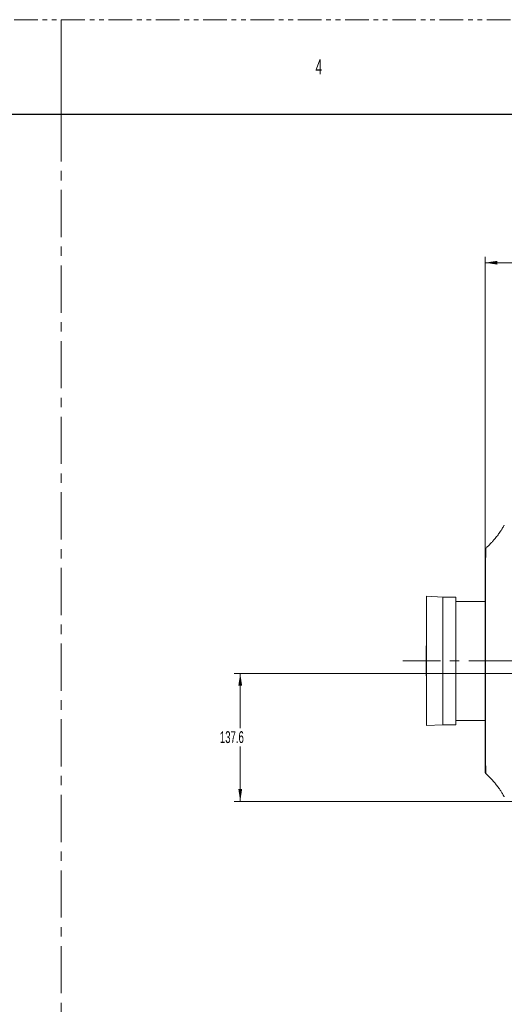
# Model space of a CAD drawing. Header units: millimetres. Extents: x 0 to 1118, y 0 to 864.
# Tile 204 of 248: x 548 to 678, y 599 to 864. Entities that reach past the tile are written whole.
import ezdxf

# ---------------------------------------------------------------- set-up
doc = ezdxf.new("R2010")
doc.units = ezdxf.units.MM
doc.header["$PDSIZE"] = -1
doc.linetypes.add('CENTERX2', pattern=[20.32, 12.7, -2.54, 2.54, -2.54])
doc.linetypes.add('PHANTOM', pattern=[12.7, 6.35, -1.27, 1.27, -1.27, 1.27, -1.27])
doc.styles.add('SLDTEXTSTYLE1', font='TXT', dxfattribs={"width": 0.6})
doc.styles.add('SLDTEXTSTYLE3', font='TXT', dxfattribs={"width": 0.605})
doc.dimstyles.new('SLDDIMSTYLE1', dxfattribs={"dimtxt": 3.175, "dimasz": 3.302, "dimexe": 0, "dimexo": 0.0625, "dimgap": 0.79375, "dimtad": 0, "dimtih": 1, "dimtoh": 1, "dimdec": 1, "dimlfac": 4, "dimrnd": 1e-09, "dimzin": 12, "dimdsep": 46, "dimtxsty": 'SLDTEXTSTYLE3', "dimsah": 1, "dimcen": 0.09, "dimadec": 0, "dimazin": 3, "dimtfac": 1, "dimtofl": 0, "dimtmove": 0, "dimatfit": 3, "dimfxl": 1, "dimfrac": 2, "dimtolj": 1, "dimtzin": 12, "dimarcsym": 0})
doc.dimstyles.new('SLDDIMSTYLE2', dxfattribs={"dimtxt": 3.175, "dimasz": 3.302, "dimexe": 0, "dimexo": 0.0625, "dimgap": 0.79375, "dimtad": 0, "dimtih": 1, "dimtoh": 1, "dimdec": 1, "dimlfac": 4, "dimrnd": 1e-09, "dimzin": 4, "dimdsep": 46, "dimtxsty": 'SLDTEXTSTYLE3', "dimsah": 1, "dimcen": 0.09, "dimadec": 0, "dimazin": 1, "dimtfac": 1, "dimtofl": 0, "dimtmove": 0, "dimatfit": 3, "dimfxl": 1, "dimfrac": 2, "dimtolj": 1, "dimtzin": 12, "dimarcsym": 0})

# ---------------------------------------------------------------- blocks, each defined once
blk = doc.blocks.new('_D_4')
at = {"color": 7, "linetype": 'Continuous', "lineweight": 0}
for p, q in [((672.61, 692.89), (672.61, 799.9)), ((911.77, 728.93), (911.77, 799.9)), ((672.61, 798.3), (786.16, 798.3)), ((911.77, 798.3), (798.22, 798.3))]:
    blk.add_line(p, q, dxfattribs=at)
for centre, start, end in [((791.6, 797.93), 153.4349, 206.5651), ((792.77, 797.93), 333.4349, 26.5651)]:
    blk.add_arc(centre, 5.45, start, end, dxfattribs=at)
for points in [[(672.61, 798.3), (675.91, 797.79), (675.91, 798.8)], [(911.77, 798.3), (908.47, 798.8), (908.47, 797.79)]]:
    blk.add_solid(points, dxfattribs=at)
at = {"color": 7, "linetype": 'Continuous', "lineweight": 0, "insert": (786.73, 799.59), "char_height": 3.175, "attachment_point": 1, "style": 'SLDTEXTSTYLE3'}
blk.add_mtext('957.0', dxfattribs=at)
blk = doc.blocks.new('_D_5')
at = {"color": 7, "linetype": 'Continuous', "lineweight": 0}
for p, q in [((797.74, 687.94), (605.25, 687.94)), ((606.85, 687.94), (606.85, 673.18)), ((606.85, 653.54), (606.85, 668.3)), ((690.78, 653.54), (605.25, 653.54))]:
    blk.add_line(p, q, dxfattribs=at)
for points in [[(606.85, 687.94), (606.34, 684.64), (607.36, 684.64)], [(606.85, 653.54), (607.36, 656.84), (606.34, 656.84)]]:
    blk.add_solid(points, dxfattribs=at)
at = {"color": 7, "linetype": 'Continuous', "lineweight": 0, "insert": (601.39, 672.4), "char_height": 3.175, "attachment_point": 1, "style": 'SLDTEXTSTYLE3'}
blk.add_mtext('137.6', dxfattribs=at)

msp = doc.modelspace()

# ---------------------------------------------------------------- linework, layer by layer
at = {"color": 7, "linetype": 'PHANTOM', "lineweight": 0}
msp.add_line((0, 863.6), (1117.6, 863.6), dxfattribs=at)
at = {"color": 7, "linetype": 'Continuous', "lineweight": 0}
msp.add_line((558.8, 863.6), (558.8, 838.2), dxfattribs=at)
at = {"color": 7, "linetype": 'Continuous', "lineweight": 30}
msp.add_line((12.7, 838.2), (1104.9, 838.2), dxfattribs=at)
at = {"color": 7, "linetype": 'CENTERX2', "lineweight": 0}
for p, q in [((558.8, 838.2), (558.8, 25.4)), ((680.918, 691.29), (650.474, 691.29))]:
    msp.add_line(p, q, dxfattribs=at)
at = {"color": 7, "linetype": 'Continuous', "lineweight": 15}
for p, q in [((661.289, 708.432), (656.856, 708.665)), ((656.856, 708.665), (656.856, 691.29)), ((664.727, 708.432), (661.289, 708.432)), ((661.289, 708.432), (661.289, 691.29)), ((664.727, 708.432), (664.727, 691.29)), ((672.615, 707.29), (664.727, 707.29)), ((656.824, 694.555), (656.824, 688.024)), ((656.856, 691.29), (656.856, 673.915)), ((661.289, 691.29), (661.289, 674.147)), ((664.727, 691.29), (664.727, 674.147)), ((664.727, 675.29), (672.615, 675.29)), ((656.856, 673.915), (661.289, 674.147)), ((661.289, 674.147), (664.727, 674.147)), ((672.809, 661.049), (672.81, 661.047))]:
    msp.add_line(p, q, dxfattribs=at)
at = {"color": 7, "linetype": 'Continuous', "lineweight": 15, "flags": 128}
for points in [[(656.856, 697.82), (656.832, 696.198), (656.824, 694.555)], [(656.824, 688.024), (656.832, 686.381), (656.856, 684.759)]]:
    msp.add_lwpolyline(points, dxfattribs=at)
at = {"color": 7, "linetype": 'Continuous', "lineweight": 15}
for points, knots in [([(677.757, 727.794), (677.729, 727.742), (677.552, 727.411), (677.223, 726.874), (676.796, 726.206), (676.423, 725.664), (676.066, 725.171), (675.694, 724.684), (675.261, 724.145), (674.747, 723.541), (674.125, 722.859), (673.466, 722.178), (673.006, 721.749), (672.8, 721.557)], [0, 0, 0, 0, 0.02161281, 0.13853024, 0.23225225, 0.3145431, 0.38183899, 0.45724894, 0.5415555, 0.63846139, 0.75344324, 0.88949446, 1, 1, 1, 1]), ([(672.807, 721.55), (672.79, 721.534), (672.746, 721.494), (672.704, 721.421), (672.676, 721.353), (672.663, 721.306), (672.656, 721.27), (672.652, 721.241), (672.65, 721.215), (672.648, 721.18), (672.647, 721.115), (672.644, 720.971), (672.642, 720.736), (672.639, 720.419), (672.637, 720.029), (672.634, 719.563), (672.632, 719.024), (672.63, 718.411), (672.628, 717.726), (672.627, 716.971), (672.625, 716.147), (672.623, 715.256), (672.622, 714.305), (672.62, 713.296), (672.619, 712.233), (672.618, 711.116), (672.617, 709.942), (672.616, 708.715), (672.615, 707.438), (672.614, 706.117), (672.613, 704.754), (672.612, 703.354), (672.612, 701.923), (672.611, 700.465), (672.611, 698.986), (672.61, 697.489), (672.61, 695.981), (672.61, 694.467), (672.61, 692.95), (672.61, 691.431), (672.61, 689.908), (672.61, 688.382), (672.61, 686.858), (672.61, 685.34), (672.611, 683.834), (672.611, 682.346), (672.612, 680.88), (672.612, 679.441), (672.613, 678.036), (672.614, 676.668), (672.614, 675.341), (672.615, 674.062), (672.616, 672.832), (672.618, 671.656), (672.619, 670.529), (672.62, 669.454), (672.621, 668.435), (672.623, 667.474), (672.625, 666.576), (672.626, 665.742), (672.628, 664.975), (672.63, 664.279), (672.632, 663.656), (672.634, 663.104), (672.636, 662.625), (672.639, 662.221), (672.641, 661.892), (672.644, 661.642), (672.646, 661.468), (672.649, 661.396), (672.651, 661.354), (672.658, 661.3), (672.672, 661.242), (672.706, 661.16), (672.748, 661.083), (672.793, 661.048), (672.802, 661.041)], [0, 0, 0, 0, 0.0007629, 0.0018976, 0.0028087, 0.0035757, 0.0044908, 0.0060533, 0.0087421, 0.0137388, 0.0256304, 0.0415031, 0.0583287, 0.0748239, 0.0911905, 0.107439, 0.1237616, 0.1400925, 0.1564232, 0.172761, 0.1891123, 0.2054828, 0.2218765, 0.2381247, 0.254251, 0.2704497, 0.2867162, 0.3030437, 0.3194229, 0.3358425, 0.3522895, 0.3687499, 0.3852046, 0.4016395, 0.4180418, 0.4344003, 0.4507064, 0.4669538, 0.4831049, 0.4992219, 0.5154162, 0.5316827, 0.5480136, 0.5643988, 0.5808261, 0.5972821, 0.6137525, 0.6302186, 0.6466662, 0.6630829, 0.6794584, 0.6957848, 0.7120568, 0.7282456, 0.7444345, 0.7607313, 0.7770286, 0.7933334, 0.8096512, 0.8259866, 0.8423456, 0.858713, 0.8749482, 0.8912628, 0.9076318, 0.9240303, 0.9404333, 0.9568236, 0.9732184, 0.9897606, 0.9946127, 0.9961782, 0.997188, 0.9981721, 0.9996172, 1, 1, 1, 1]), ([(672.793, 661.03), (672.976, 660.859), (673.372, 660.491), (673.915, 659.938), (674.388, 659.434), (674.764, 659.014), (675.217, 658.488), (675.784, 657.789), (676.396, 656.961), (676.913, 656.197), (677.314, 655.557), (677.587, 655.097), (677.723, 654.849), (677.761, 654.782)], [0, 0, 0, 0, 0.0973, 0.2104619, 0.2952007, 0.3587055, 0.4223805, 0.5552368, 0.6934051, 0.8026975, 0.8948309, 0.9713766, 1, 1, 1, 1])]:
    msp.add_open_spline(points, degree=3, knots=knots, dxfattribs=at)
at = {"color": 9, "linetype": 'Continuous', "lineweight": 15}
msp.add_open_spline([(672.809, 721.547), (672.809, 721.551), (672.804, 721.581), (672.796, 721.437), (672.785, 721.103), (672.774, 720.531), (672.764, 719.754), (672.755, 718.782), (672.747, 717.62), (672.739, 716.259), (672.732, 714.72), (672.726, 713.029), (672.721, 711.189), (672.716, 709.19), (672.712, 707.062), (672.708, 704.842), (672.706, 702.529), (672.703, 700.113), (672.702, 697.424), (672.701, 694.476), (672.7, 691.518), (672.7, 688.778), (672.701, 686.26), (672.702, 683.753), (672.704, 681.3), (672.707, 678.941), (672.71, 676.667), (672.714, 674.476), (672.718, 672.405), (672.723, 670.488), (672.729, 668.715), (672.735, 667.087), (672.743, 665.632), (672.751, 664.373), (672.759, 663.3), (672.769, 662.418), (672.779, 661.741), (672.79, 661.29), (672.8, 661.05), (672.807, 661.049), (672.809, 661.049)], degree=3, knots=[0, 0, 0, 0, 0.0031636, 0.0297023, 0.056241, 0.0835503, 0.1108598, 0.1373689, 0.1638782, 0.1911543, 0.2184306, 0.2449289, 0.2714273, 0.2986906, 0.3259539, 0.3524611, 0.3789683, 0.4062408, 0.4335132, 0.4669101, 0.500678, 0.5272037, 0.5537294, 0.5810222, 0.608315, 0.6348525, 0.6613901, 0.6886959, 0.7160018, 0.7425363, 0.7690707, 0.7963735, 0.8236762, 0.8502141, 0.876752, 0.9040594, 0.9313669, 0.9579159, 0.984465, 1, 1, 1, 1], dxfattribs=at)
at = {"color": 7, "linetype": 'Continuous', "lineweight": 0}
msp.add_point((672.61, 691.29), dxfattribs=at)

# ---------------------------------------------------------------- texts
at = {"color": 7, "linetype": 'Continuous', "lineweight": 0, "insert": (627.062, 852.929), "char_height": 3.969, "attachment_point": 1, "style": 'SLDTEXTSTYLE1'}
msp.add_mtext('4', dxfattribs=at)

# ---------------------------------------------------------------- dimensions: what is measured, and where the dimension line sits
at = {"color": 7, "linetype": 'Continuous', "lineweight": 0}
dim = msp.add_linear_dim(base=(911.768, 798.296), p1=(672.61, 691.29), p2=(911.768, 727.333), text='(<>)', dimstyle='SLDDIMSTYLE2', dxfattribs=at)
dim.commit()
dim.dimension.update_dxf_attribs({"geometry": '_D_4', "text_midpoint": (792.189, 798.296), "dimtype": 160})
dim = msp.add_linear_dim(base=(606.848, 653.54), p1=(799.343, 687.94), p2=(692.378, 653.54), angle=90, dimstyle='SLDDIMSTYLE1', dxfattribs=at)
dim.commit()
dim.dimension.update_dxf_attribs({"geometry": '_D_5', "text_midpoint": (606.848, 670.74), "dimtype": 160})

doc.saveas('drawing.dxf')
